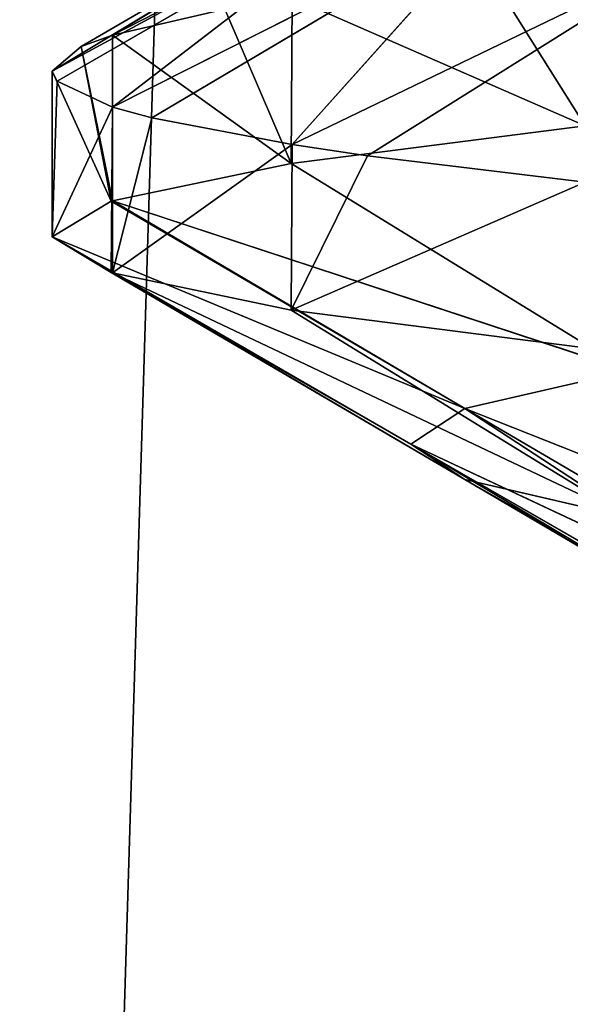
# Model space of a CAD drawing. Extents: x 44 to 247, y 1 to 99.
# Tile 39 of 64: x 137.62 to 138.68, y 10.02 to 11.91. Entities that reach past the tile are written whole.
import ezdxf

# ---------------------------------------------------------------- set-up
doc = ezdxf.new("R2010")
doc.units = 0
doc.header["$LTSCALE"] = 2.54
doc.layers.get('0').update_dxf_attribs({"color": 13, "linetype": 'CONTINUOUS'})

# ---------------------------------------------------------------- blocks, each defined once
blk = doc.blocks.new('WIESZAK_NA_R_CZNIKI_Z_FRON')
at = {"color": 0}
for p, q in [((137.5617, 1.3295, 114.3296), (139.7926, 74.9895, 113.853)), ((137.5617, 1.3295, 114.3296), (139.7926, 74.9895, 113.853)), ((138.6744, 12.3225, 147.1416), (137.8017, 11.876, 146.4439)), ((138.6744, 12.3225, 147.1416), (137.8017, 11.876, 146.4439)), ((138.4238, 12.2512, 145.9556), (137.6859, 11.807, 145.1207)), ((138.4238, 12.2512, 145.9556), (137.6859, 11.807, 145.1207)), ((138.4238, 12.2512, 145.9556), (137.7414, 11.8543, 146.0384)), ((138.4238, 12.2512, 145.9556), (137.7414, 11.8543, 146.0384)), ((138.4238, 12.2512, 145.9556), (137.8017, 11.876, 146.4439)), ((138.4238, 12.2512, 145.9556), (137.8017, 11.876, 146.4439)), ((138.3823, 12.1842, 144.7688), (137.6859, 11.807, 145.1207)), ((138.3823, 12.1842, 144.7688), (137.6859, 11.807, 145.1207)), ((137.6957, 11.7874, 144.7339), (138.3823, 12.1842, 144.7688)), ((137.6957, 11.7874, 144.7339), (138.3823, 12.1842, 144.7688)), ((138.3823, 12.1842, 144.7688), (137.8017, 11.7381, 143.7974)), ((138.3823, 12.1842, 144.7688), (137.8017, 11.7381, 143.7974)), ((138.5473, 12.1146, 143.5774), (137.8017, 11.7381, 143.7974)), ((138.5473, 12.1146, 143.5774), (137.8017, 11.7381, 143.7974)), ((138.5473, 12.1146, 143.5774), (137.8771, 11.7177, 143.4243)), ((138.5473, 12.1146, 143.5774), (137.8771, 11.7177, 143.4243)), ((138.5473, 12.1146, 143.5774), (138.1455, 11.6664, 142.5145)), ((138.5473, 12.1146, 143.5774), (138.1455, 11.6664, 142.5145)), ((138.9227, 12.0418, 142.4159), (138.1455, 11.6664, 142.5145)), ((138.9227, 12.0418, 142.4159), (138.1455, 11.6664, 142.5145)), ((138.2898, 11.6449, 142.1477), (138.9227, 12.0418, 142.4159)), ((138.2898, 11.6449, 142.1477), (138.9227, 12.0418, 142.4159)), ((138.5204, 11.9988, 148.5879), (138.7068, 11.7024, 148.9307)), ((138.5204, 11.9988, 148.5879), (138.7068, 11.7024, 148.9307)), ((138.1455, 11.9477, 147.7269), (138.144, 11.6299, 147.7228)), ((138.1455, 11.9477, 147.7269), (138.144, 11.6299, 147.7228)), ((138.1455, 11.9477, 147.7269), (138.7068, 11.7024, 148.9307)), ((138.1455, 11.9477, 147.7269), (138.7068, 11.7024, 148.9307)), ((137.8017, 11.876, 146.4439), (138.0169, 11.9256, 147.342)), ((137.8017, 11.876, 146.4439), (138.0169, 11.9256, 147.342)), ((138.0169, 11.9256, 147.342), (138.144, 11.6299, 147.7228)), ((138.0169, 11.9256, 147.342), (138.144, 11.6299, 147.7228)), ((137.7414, 11.8543, 146.0384), (137.8017, 11.876, 146.4439)), ((137.7414, 11.8543, 146.0384), (137.8017, 11.876, 146.4439)), ((137.8017, 11.876, 146.4439), (137.8017, 11.5585, 146.4439)), ((137.8017, 11.876, 146.4439), (137.8017, 11.5585, 146.4439)), ((137.8017, 11.876, 146.4439), (138.144, 11.6299, 147.7228)), ((137.8017, 11.876, 146.4439), (138.144, 11.6299, 147.7228)), ((137.6859, 11.807, 145.1207), (137.7414, 11.8543, 146.0384)), ((137.6859, 11.807, 145.1207), (137.7414, 11.8543, 146.0384)), ((137.7414, 11.8543, 146.0384), (137.7991, 11.5577, 146.4292)), ((137.7414, 11.8543, 146.0384), (137.7991, 11.5577, 146.4292)), ((137.7414, 11.8543, 146.0384), (137.8017, 11.5585, 146.4439)), ((137.7414, 11.8543, 146.0384), (137.8017, 11.5585, 146.4439)), ((137.6957, 11.7874, 144.7339), (137.6859, 11.807, 145.1207)), ((137.6859, 11.807, 145.1207), (137.6859, 11.4895, 145.1207)), ((137.6859, 11.807, 145.1207), (137.6859, 11.4895, 145.1207)), ((137.6859, 11.807, 145.1207), (137.7991, 11.5577, 146.4292)), ((137.6859, 11.807, 145.1207), (137.7991, 11.5577, 146.4292)), ((137.6957, 11.7874, 144.7339), (137.6859, 11.807, 145.1207)), ((137.6957, 11.7874, 144.7339), (137.6859, 11.4895, 145.1207)), ((137.6957, 11.7874, 144.7339), (137.6859, 11.4895, 145.1207)), ((137.8017, 11.7381, 143.7974), (137.6957, 11.7874, 144.7339)), ((137.8017, 11.7381, 143.7974), (137.6957, 11.7874, 144.7339)), ((137.8017, 11.7381, 143.7974), (137.6859, 11.4895, 145.1207)), ((137.8017, 11.7381, 143.7974), (137.6859, 11.4895, 145.1207)), ((137.8017, 11.7381, 143.7974), (137.7991, 11.4214, 143.8121)), ((137.8017, 11.7381, 143.7974), (137.7991, 11.4214, 143.8121)), ((137.8771, 11.7177, 143.4243), (137.8017, 11.7381, 143.7974)), ((137.8017, 11.7381, 143.7974), (137.8017, 11.4206, 143.7975)), ((137.8017, 11.7381, 143.7974), (137.8017, 11.4206, 143.7975)), ((137.8771, 11.7177, 143.4243), (137.8017, 11.7381, 143.7974)), ((137.8771, 11.7177, 143.4243), (137.8017, 11.4206, 143.7975)), ((137.8771, 11.7177, 143.4243), (137.8017, 11.4206, 143.7975)), ((138.1455, 11.6664, 142.5145), (137.8771, 11.7177, 143.4243)), ((138.1455, 11.6664, 142.5145), (137.8771, 11.7177, 143.4243)), ((138.7068, 11.7024, 148.9307), (138.144, 11.6299, 147.7228)), ((138.7068, 11.7024, 148.9307), (138.144, 11.6299, 147.7228)), ((138.1455, 11.6664, 142.5145), (137.8017, 11.4206, 143.7975)), ((138.1455, 11.6664, 142.5145), (137.8017, 11.4206, 143.7975)), ((138.1455, 11.6664, 142.5145), (138.144, 11.3491, 142.5185)), ((138.1455, 11.6664, 142.5145), (138.144, 11.3491, 142.5185)), ((138.2898, 11.6449, 142.1477), (138.1455, 11.6664, 142.5145)), ((138.2898, 11.6449, 142.1477), (138.1455, 11.6664, 142.5145)), ((138.2898, 11.6449, 142.1477), (138.144, 11.3491, 142.5185)), ((138.2898, 11.6449, 142.1477), (138.144, 11.3491, 142.5185)), ((138.7068, 11.5941, 141.3107), (138.2898, 11.6449, 142.1477)), ((138.7068, 11.5941, 141.3107), (138.2898, 11.6449, 142.1477)), ((138.144, 11.6299, 147.7228), (137.8017, 11.5585, 146.4439)), ((138.144, 11.6299, 147.7228), (137.8017, 11.5585, 146.4439)), ((138.144, 11.6299, 147.7228), (138.7901, 11.2331, 147.4881)), ((138.144, 11.6299, 147.7228), (138.7901, 11.2331, 147.4881)), ((138.7068, 11.5941, 141.3107), (138.144, 11.3491, 142.5185)), ((138.7068, 11.5941, 141.3107), (138.144, 11.3491, 142.5185)), ((137.7991, 11.5577, 146.4292), (137.6859, 11.4895, 145.1207)), ((137.7991, 11.5577, 146.4292), (137.6859, 11.4895, 145.1207)), ((137.8017, 11.5585, 146.4439), (137.7991, 11.5577, 146.4292)), ((137.8017, 11.5585, 146.4439), (137.7991, 11.5577, 146.4292)), ((138.4763, 11.1608, 146.3111), (137.7991, 11.5577, 146.4292)), ((138.4763, 11.1608, 146.3111), (137.7991, 11.5577, 146.4292)), ((138.7901, 11.2331, 147.4881), (137.8017, 11.5585, 146.4439)), ((138.7901, 11.2331, 147.4881), (137.8017, 11.5585, 146.4439)), ((138.4763, 11.1608, 146.3111), (137.8017, 11.5585, 146.4439)), ((138.4763, 11.1608, 146.3111), (137.8017, 11.5585, 146.4439)), ((137.6859, 11.4895, 145.1207), (137.7991, 11.4214, 143.8121)), ((137.6859, 11.4895, 145.1207), (137.7991, 11.4214, 143.8121)), ((137.6859, 11.4895, 145.1207), (138.3733, 11.0926, 145.1207)), ((137.6859, 11.4895, 145.1207), (138.3733, 11.0926, 145.1207)), ((137.6859, 11.4895, 145.1207), (138.4763, 11.1608, 146.3111)), ((137.6859, 11.4895, 145.1207), (138.4763, 11.1608, 146.3111)), ((137.7991, 11.4214, 143.8121), (137.8017, 11.4206, 143.7975)), ((137.7991, 11.4214, 143.8121), (137.8017, 11.4206, 143.7975)), ((137.7991, 11.4214, 143.8121), (138.4763, 11.0245, 143.9302)), ((137.7991, 11.4214, 143.8121), (138.4763, 11.0245, 143.9302)), ((137.7991, 11.4214, 143.8121), (138.3733, 11.0926, 145.1207)), ((137.7991, 11.4214, 143.8121), (138.3733, 11.0926, 145.1207)), ((137.8017, 11.4206, 143.7975), (138.144, 11.3491, 142.5185)), ((137.8017, 11.4206, 143.7975), (138.144, 11.3491, 142.5185)), ((137.8017, 11.4206, 143.7975), (138.7901, 10.9522, 142.7532)), ((137.8017, 11.4206, 143.7975), (138.7901, 10.9522, 142.7532)), ((137.8017, 11.4206, 143.7975), (138.4763, 11.0245, 143.9302)), ((137.8017, 11.4206, 143.7975), (138.4763, 11.0245, 143.9302)), ((138.144, 11.3491, 142.5185), (138.7068, 11.2766, 141.3107)), ((138.144, 11.3491, 142.5185), (138.7068, 11.2766, 141.3107)), ((138.144, 11.3491, 142.5185), (138.7901, 10.9522, 142.7532)), ((138.144, 11.3491, 142.5185), (138.7901, 10.9522, 142.7532)), ((138.4763, 11.1608, 146.3111), (138.7901, 11.2331, 147.4881)), ((138.4763, 11.1608, 146.3111), (138.7901, 11.2331, 147.4881)), ((138.3733, 11.0926, 145.1207), (138.4763, 11.1608, 146.3111)), ((138.3733, 11.0926, 145.1207), (138.4763, 11.1608, 146.3111)), ((138.4763, 11.1608, 146.3111), (139.1112, 10.7457, 145.913)), ((139.3443, 10.8171, 146.981), (138.4763, 11.1608, 146.3111)), ((139.3443, 10.8171, 146.981), (138.4763, 11.1608, 146.3111)), ((139.1535, 10.7639, 146.1931), (138.4763, 11.1608, 146.3111)), ((139.1535, 10.7639, 146.1931), (138.4763, 11.1608, 146.3111)), ((138.4763, 11.1608, 146.3111), (139.1112, 10.7457, 145.913)), ((138.3733, 11.0926, 145.1207), (139.0669, 10.6786, 144.8432)), ((138.4763, 11.0245, 143.9302), (138.3733, 11.0926, 145.1207)), ((139.1112, 10.7457, 145.913), (138.3733, 11.0926, 145.1207)), ((139.1112, 10.7457, 145.913), (138.3733, 11.0926, 145.1207)), ((139.0607, 10.6958, 145.1207), (138.3733, 11.0926, 145.1207)), ((139.0607, 10.6958, 145.1207), (138.3733, 11.0926, 145.1207)), ((138.3733, 11.0926, 145.1207), (139.0669, 10.6786, 144.8432)), ((138.4763, 11.0245, 143.9302), (138.3733, 11.0926, 145.1207)), ((138.7901, 10.9522, 142.7532), (138.4763, 11.0245, 143.9302)), ((138.4763, 11.0245, 143.9302), (139.2087, 10.6091, 143.7693)), ((139.0669, 10.6786, 144.8432), (138.4763, 11.0245, 143.9302)), ((139.0669, 10.6786, 144.8432), (138.4763, 11.0245, 143.9302)), ((139.1535, 10.6276, 144.0482), (138.4763, 11.0245, 143.9302)), ((139.1535, 10.6276, 144.0482), (138.4763, 11.0245, 143.9302)), ((138.4763, 11.0245, 143.9302), (139.2087, 10.6091, 143.7693)), ((138.7901, 10.9522, 142.7532), (138.4763, 11.0245, 143.9302))]:
    blk.add_line(p, q, dxfattribs=at)
mesh = blk.add_polyface(dxfattribs=at)
corners = [(139.4719, 1.3295, 176.3301), (137.0884, 74.9895, 175.7888), (135.6808, 1.3295, 175.3766)]
mesh.append_faces([[corners[k] for k in face] for face in [(0, 1, 2)]], dxfattribs={"color": 0})
mesh = blk.add_polyface(dxfattribs=at)
corners = [(139.4719, 74.9895, 176.3301), (137.0884, 74.9895, 175.7888), (139.4719, 1.3295, 176.3301)]
mesh.append_faces([[corners[k] for k in face] for face in [(0, 1, 2)]], dxfattribs={"color": 0})
mesh = blk.add_polyface(dxfattribs=at)
corners = [(141.4042, 1.3295, 113.6113), (137.5617, 1.3295, 114.3296), (139.7926, 74.9895, 113.853)]
mesh.append_faces([[corners[k] for k in face] for face in [(0, 1, 2)]], dxfattribs={"color": 0})
mesh = blk.add_polyface(dxfattribs=at)
corners = [(139.7926, 74.9895, 113.853), (137.5617, 1.3295, 114.3296), (137.5617, 74.9895, 114.3296)]
mesh.append_faces([[corners[k] for k in face] for face in [(0, 1, 2)]], dxfattribs={"color": 0})
mesh = blk.add_polyface(dxfattribs=at)
corners = [(138.6744, 12.3225, 147.1416), (137.8017, 11.876, 146.4439), (138.4238, 12.2512, 145.9556)]
mesh.append_faces([[corners[k] for k in face] for face in [(0, 1, 2)]], dxfattribs={"color": 0})
mesh = blk.add_polyface(dxfattribs=at)
corners = [(138.0169, 11.9256, 147.342), (137.8017, 11.876, 146.4439), (138.6744, 12.3225, 147.1416)]
mesh.append_faces([[corners[k] for k in face] for face in [(0, 1, 2)]], dxfattribs={"color": 0})
mesh = blk.add_polyface(dxfattribs=at)
corners = [(138.4238, 12.2512, 145.9556), (137.6859, 11.807, 145.1207), (138.3823, 12.1842, 144.7688)]
mesh.append_faces([[corners[k] for k in face] for face in [(0, 1, 2)]], dxfattribs={"color": 0})
mesh = blk.add_polyface(dxfattribs=at)
corners = [(137.7414, 11.8543, 146.0384), (137.6859, 11.807, 145.1207), (138.4238, 12.2512, 145.9556)]
mesh.append_faces([[corners[k] for k in face] for face in [(0, 1, 2)]], dxfattribs={"color": 0})
mesh = blk.add_polyface(dxfattribs=at)
corners = [(137.8017, 11.876, 146.4439), (137.7414, 11.8543, 146.0384), (138.4238, 12.2512, 145.9556)]
mesh.append_faces([[corners[k] for k in face] for face in [(0, 1, 2)]], dxfattribs={"color": 0})
mesh = blk.add_polyface(dxfattribs=at)
corners = [(137.6859, 11.807, 145.1207), (137.6957, 11.7874, 144.7339), (138.3823, 12.1842, 144.7688)]
mesh.append_faces([[corners[k] for k in face] for face in [(0, 1, 2)]], dxfattribs={"color": 0})
mesh = blk.add_polyface(dxfattribs=at)
corners = [(138.3823, 12.1842, 144.7688), (137.6957, 11.7874, 144.7339), (137.8017, 11.7381, 143.7974)]
mesh.append_faces([[corners[k] for k in face] for face in [(0, 1, 2)]], dxfattribs={"color": 0})
mesh = blk.add_polyface(dxfattribs=at)
corners = [(138.3823, 12.1842, 144.7688), (137.8017, 11.7381, 143.7974), (138.5473, 12.1146, 143.5774)]
mesh.append_faces([[corners[k] for k in face] for face in [(0, 1, 2)]], dxfattribs={"color": 0})
mesh = blk.add_polyface(dxfattribs=at)
corners = [(137.8017, 11.7381, 143.7974), (137.8771, 11.7177, 143.4243), (138.5473, 12.1146, 143.5774)]
mesh.append_faces([[corners[k] for k in face] for face in [(0, 1, 2)]], dxfattribs={"color": 0})
mesh = blk.add_polyface(dxfattribs=at)
corners = [(138.5473, 12.1146, 143.5774), (137.8771, 11.7177, 143.4243), (138.1455, 11.6664, 142.5145)]
mesh.append_faces([[corners[k] for k in face] for face in [(0, 1, 2)]], dxfattribs={"color": 0})
mesh = blk.add_polyface(dxfattribs=at)
corners = [(138.5473, 12.1146, 143.5774), (138.1455, 11.6664, 142.5145), (138.9227, 12.0418, 142.4159)]
mesh.append_faces([[corners[k] for k in face] for face in [(0, 1, 2)]], dxfattribs={"color": 0})
mesh = blk.add_polyface(dxfattribs=at)
corners = [(138.1455, 11.6664, 142.5145), (138.2898, 11.6449, 142.1477), (138.9227, 12.0418, 142.4159)]
mesh.append_faces([[corners[k] for k in face] for face in [(0, 1, 2)]], dxfattribs={"color": 0})
mesh = blk.add_polyface(dxfattribs=at)
corners = [(138.9227, 12.0418, 142.4159), (138.2898, 11.6449, 142.1477), (138.7068, 11.5941, 141.3107)]
mesh.append_faces([[corners[k] for k in face] for face in [(0, 1, 2)]], dxfattribs={"color": 0})
mesh = blk.add_polyface(dxfattribs=at)
corners = [(138.7068, 12.0199, 148.9306), (138.7068, 11.7024, 148.9307), (138.5204, 11.9988, 148.5879)]
mesh.append_faces([[corners[k] for k in face] for face in [(0, 1, 2)]], dxfattribs={"color": 0})
mesh = blk.add_polyface(dxfattribs=at)
corners = [(138.5204, 11.9988, 148.5879), (138.7068, 11.7024, 148.9307), (138.1455, 11.9477, 147.7269)]
mesh.append_faces([[corners[k] for k in face] for face in [(0, 1, 2)]], dxfattribs={"color": 0})
mesh = blk.add_polyface(dxfattribs=at)
corners = [(138.1455, 11.9477, 147.7269), (138.144, 11.6299, 147.7228), (138.0169, 11.9256, 147.342)]
mesh.append_faces([[corners[k] for k in face] for face in [(0, 1, 2)]], dxfattribs={"color": 0})
mesh = blk.add_polyface(dxfattribs=at)
corners = [(138.1455, 11.9477, 147.7269), (138.7068, 11.7024, 148.9307), (138.144, 11.6299, 147.7228)]
mesh.append_faces([[corners[k] for k in face] for face in [(0, 1, 2)]], dxfattribs={"color": 0})
mesh = blk.add_polyface(dxfattribs=at)
corners = [(138.0169, 11.9256, 147.342), (138.144, 11.6299, 147.7228), (137.8017, 11.876, 146.4439)]
mesh.append_faces([[corners[k] for k in face] for face in [(0, 1, 2)]], dxfattribs={"color": 0})
mesh = blk.add_polyface(dxfattribs=at)
corners = [(137.8017, 11.876, 146.4439), (137.8017, 11.5585, 146.4439), (137.7414, 11.8543, 146.0384)]
mesh.append_faces([[corners[k] for k in face] for face in [(0, 1, 2)]], dxfattribs={"color": 0})
mesh = blk.add_polyface(dxfattribs=at)
corners = [(137.8017, 11.876, 146.4439), (138.144, 11.6299, 147.7228), (137.8017, 11.5585, 146.4439)]
mesh.append_faces([[corners[k] for k in face] for face in [(0, 1, 2)]], dxfattribs={"color": 0})
mesh = blk.add_polyface(dxfattribs=at)
corners = [(137.7414, 11.8543, 146.0384), (137.7991, 11.5577, 146.4292), (137.6859, 11.807, 145.1207)]
mesh.append_faces([[corners[k] for k in face] for face in [(0, 1, 2)]], dxfattribs={"color": 0})
mesh = blk.add_polyface(dxfattribs=at)
corners = [(137.7414, 11.8543, 146.0384), (137.8017, 11.5585, 146.4439), (137.7991, 11.5577, 146.4292)]
mesh.append_faces([[corners[k] for k in face] for face in [(0, 1, 2)]], dxfattribs={"color": 0})
mesh = blk.add_polyface(dxfattribs=at)
corners = [(137.6859, 11.807, 145.1207), (137.6859, 11.4895, 145.1207), (137.6957, 11.7874, 144.7339)]
mesh.append_faces([[corners[k] for k in face] for face in [(0, 1, 2)]], dxfattribs={"color": 0})
mesh = blk.add_polyface(dxfattribs=at)
corners = [(137.6859, 11.807, 145.1207), (137.7991, 11.5577, 146.4292), (137.6859, 11.4895, 145.1207)]
mesh.append_faces([[corners[k] for k in face] for face in [(0, 1, 2)]], dxfattribs={"color": 0})
mesh = blk.add_polyface(dxfattribs=at)
corners = [(137.6957, 11.7874, 144.7339), (137.6859, 11.4895, 145.1207), (137.8017, 11.7381, 143.7974)]
mesh.append_faces([[corners[k] for k in face] for face in [(0, 1, 2)]], dxfattribs={"color": 0})
mesh = blk.add_polyface(dxfattribs=at)
corners = [(137.8017, 11.7381, 143.7974), (137.6859, 11.4895, 145.1207), (137.7991, 11.4214, 143.8121)]
mesh.append_faces([[corners[k] for k in face] for face in [(0, 1, 2)]], dxfattribs={"color": 0})
mesh = blk.add_polyface(dxfattribs=at)
corners = [(137.8017, 11.7381, 143.7974), (137.7991, 11.4214, 143.8121), (137.8017, 11.4206, 143.7975)]
mesh.append_faces([[corners[k] for k in face] for face in [(0, 1, 2)]], dxfattribs={"color": 0})
mesh = blk.add_polyface(dxfattribs=at)
corners = [(137.8017, 11.7381, 143.7974), (137.8017, 11.4206, 143.7975), (137.8771, 11.7177, 143.4243)]
mesh.append_faces([[corners[k] for k in face] for face in [(0, 1, 2)]], dxfattribs={"color": 0})
mesh = blk.add_polyface(dxfattribs=at)
corners = [(137.8771, 11.7177, 143.4243), (137.8017, 11.4206, 143.7975), (138.1455, 11.6664, 142.5145)]
mesh.append_faces([[corners[k] for k in face] for face in [(0, 1, 2)]], dxfattribs={"color": 0})
mesh = blk.add_polyface(dxfattribs=at)
corners = [(138.7068, 11.7024, 148.9307), (138.7901, 11.2331, 147.4881), (138.144, 11.6299, 147.7228)]
mesh.append_faces([[corners[k] for k in face] for face in [(0, 1, 2)]], dxfattribs={"color": 0})
mesh = blk.add_polyface(dxfattribs=at)
corners = [(138.1455, 11.6664, 142.5145), (137.8017, 11.4206, 143.7975), (138.144, 11.3491, 142.5185)]
mesh.append_faces([[corners[k] for k in face] for face in [(0, 1, 2)]], dxfattribs={"color": 0})
mesh = blk.add_polyface(dxfattribs=at)
corners = [(138.1455, 11.6664, 142.5145), (138.144, 11.3491, 142.5185), (138.2898, 11.6449, 142.1477)]
mesh.append_faces([[corners[k] for k in face] for face in [(0, 1, 2)]], dxfattribs={"color": 0})
mesh = blk.add_polyface(dxfattribs=at)
corners = [(138.2898, 11.6449, 142.1477), (138.144, 11.3491, 142.5185), (138.7068, 11.5941, 141.3107)]
mesh.append_faces([[corners[k] for k in face] for face in [(0, 1, 2)]], dxfattribs={"color": 0})
mesh = blk.add_polyface(dxfattribs=at)
corners = [(138.144, 11.6299, 147.7228), (138.7901, 11.2331, 147.4881), (137.8017, 11.5585, 146.4439)]
mesh.append_faces([[corners[k] for k in face] for face in [(0, 1, 2)]], dxfattribs={"color": 0})
mesh = blk.add_polyface(dxfattribs=at)
corners = [(138.7068, 11.5941, 141.3107), (138.144, 11.3491, 142.5185), (138.7068, 11.2766, 141.3107)]
mesh.append_faces([[corners[k] for k in face] for face in [(0, 1, 2)]], dxfattribs={"color": 0})
mesh = blk.add_polyface(dxfattribs=at)
corners = [(137.7991, 11.5577, 146.4292), (138.4763, 11.1608, 146.3111), (137.6859, 11.4895, 145.1207)]
mesh.append_faces([[corners[k] for k in face] for face in [(0, 1, 2)]], dxfattribs={"color": 0})
mesh = blk.add_polyface(dxfattribs=at)
corners = [(137.8017, 11.5585, 146.4439), (138.4763, 11.1608, 146.3111), (137.7991, 11.5577, 146.4292)]
mesh.append_faces([[corners[k] for k in face] for face in [(0, 1, 2)]], dxfattribs={"color": 0})
mesh = blk.add_polyface(dxfattribs=at)
corners = [(138.7901, 11.2331, 147.4881), (138.4763, 11.1608, 146.3111), (137.8017, 11.5585, 146.4439)]
mesh.append_faces([[corners[k] for k in face] for face in [(0, 1, 2)]], dxfattribs={"color": 0})
mesh = blk.add_polyface(dxfattribs=at)
corners = [(138.3733, 11.0926, 145.1207), (137.7991, 11.4214, 143.8121), (137.6859, 11.4895, 145.1207)]
mesh.append_faces([[corners[k] for k in face] for face in [(0, 1, 2)]], dxfattribs={"color": 0})
mesh = blk.add_polyface(dxfattribs=at)
corners = [(138.4763, 11.1608, 146.3111), (138.3733, 11.0926, 145.1207), (137.6859, 11.4895, 145.1207)]
mesh.append_faces([[corners[k] for k in face] for face in [(0, 1, 2)]], dxfattribs={"color": 0})
mesh = blk.add_polyface(dxfattribs=at)
corners = [(138.4763, 11.0245, 143.9302), (137.8017, 11.4206, 143.7975), (137.7991, 11.4214, 143.8121)]
mesh.append_faces([[corners[k] for k in face] for face in [(0, 1, 2)]], dxfattribs={"color": 0})
mesh = blk.add_polyface(dxfattribs=at)
corners = [(138.3733, 11.0926, 145.1207), (138.4763, 11.0245, 143.9302), (137.7991, 11.4214, 143.8121)]
mesh.append_faces([[corners[k] for k in face] for face in [(0, 1, 2)]], dxfattribs={"color": 0})
mesh = blk.add_polyface(dxfattribs=at)
corners = [(137.8017, 11.4206, 143.7975), (138.7901, 10.9522, 142.7532), (138.144, 11.3491, 142.5185)]
mesh.append_faces([[corners[k] for k in face] for face in [(0, 1, 2)]], dxfattribs={"color": 0})
mesh = blk.add_polyface(dxfattribs=at)
corners = [(138.4763, 11.0245, 143.9302), (138.7901, 10.9522, 142.7532), (137.8017, 11.4206, 143.7975)]
mesh.append_faces([[corners[k] for k in face] for face in [(0, 1, 2)]], dxfattribs={"color": 0})
mesh = blk.add_polyface(dxfattribs=at)
corners = [(138.7901, 10.9522, 142.7532), (138.7068, 11.2766, 141.3107), (138.144, 11.3491, 142.5185)]
mesh.append_faces([[corners[k] for k in face] for face in [(0, 1, 2)]], dxfattribs={"color": 0})
mesh = blk.add_polyface(dxfattribs=at)
corners = [(138.7901, 11.2331, 147.4881), (139.3443, 10.8171, 146.981), (138.4763, 11.1608, 146.3111)]
mesh.append_faces([[corners[k] for k in face] for face in [(0, 1, 2)]], dxfattribs={"color": 0})
mesh = blk.add_polyface(dxfattribs=at)
corners = [(138.4763, 11.1608, 146.3111), (139.1112, 10.7457, 145.913), (138.3733, 11.0926, 145.1207)]
mesh.append_faces([[corners[k] for k in face] for face in [(0, 1, 2)]], dxfattribs={"color": 0})
mesh = blk.add_polyface(dxfattribs=at)
corners = [(139.3443, 10.8171, 146.981), (139.1535, 10.7639, 146.1931), (138.4763, 11.1608, 146.3111)]
mesh.append_faces([[corners[k] for k in face] for face in [(0, 1, 2)]], dxfattribs={"color": 0})
mesh = blk.add_polyface(dxfattribs=at)
corners = [(138.4763, 11.1608, 146.3111), (139.1535, 10.7639, 146.1931), (139.1112, 10.7457, 145.913)]
mesh.append_faces([[corners[k] for k in face] for face in [(0, 1, 2)]], dxfattribs={"color": 0})
mesh = blk.add_polyface(dxfattribs=at)
corners = [(138.3733, 11.0926, 145.1207), (139.0669, 10.6786, 144.8432), (138.4763, 11.0245, 143.9302)]
mesh.append_faces([[corners[k] for k in face] for face in [(0, 1, 2)]], dxfattribs={"color": 0})
mesh = blk.add_polyface(dxfattribs=at)
corners = [(139.1112, 10.7457, 145.913), (139.0607, 10.6958, 145.1207), (138.3733, 11.0926, 145.1207)]
mesh.append_faces([[corners[k] for k in face] for face in [(0, 1, 2)]], dxfattribs={"color": 0})
mesh = blk.add_polyface(dxfattribs=at)
corners = [(139.0607, 10.6958, 145.1207), (139.0669, 10.6786, 144.8432), (138.3733, 11.0926, 145.1207)]
mesh.append_faces([[corners[k] for k in face] for face in [(0, 1, 2)]], dxfattribs={"color": 0})
mesh = blk.add_polyface(dxfattribs=at)
corners = [(138.4763, 11.0245, 143.9302), (139.2087, 10.6091, 143.7693), (138.7901, 10.9522, 142.7532)]
mesh.append_faces([[corners[k] for k in face] for face in [(0, 1, 2)]], dxfattribs={"color": 0})
mesh = blk.add_polyface(dxfattribs=at)
corners = [(139.0669, 10.6786, 144.8432), (139.1535, 10.6276, 144.0482), (138.4763, 11.0245, 143.9302)]
mesh.append_faces([[corners[k] for k in face] for face in [(0, 1, 2)]], dxfattribs={"color": 0})
mesh = blk.add_polyface(dxfattribs=at)
corners = [(139.1535, 10.6276, 144.0482), (139.2087, 10.6091, 143.7693), (138.4763, 11.0245, 143.9302)]
mesh.append_faces([[corners[k] for k in face] for face in [(0, 1, 2)]], dxfattribs={"color": 0})
mesh = blk.add_polyface(dxfattribs=at)
corners = [(138.4272, 9.7128, 145.9836), (139.1093, 10.1097, 145.898), (139.1112, 10.1107, 145.913)]
mesh.append_faces([[corners[k] for k in face] for face in [(0, 1, 2)]], dxfattribs={"color": 0})
mesh = blk.add_polyface(dxfattribs=at)
corners = [(138.6828, 9.7842, 147.169), (138.4272, 9.7128, 145.9836), (139.1112, 10.1107, 145.913)]
mesh.append_faces([[corners[k] for k in face] for face in [(0, 1, 2)]], dxfattribs={"color": 0})
mesh = blk.add_polyface(dxfattribs=at)
corners = [(138.4272, 9.7128, 145.9836), (139.0676, 10.0427, 144.8288), (139.1093, 10.1097, 145.898)]
mesh.append_faces([[corners[k] for k in face] for face in [(0, 1, 2)]], dxfattribs={"color": 0})
mesh = blk.add_polyface(dxfattribs=at)
corners = [(139.0676, 10.0427, 144.8288), (138.3809, 9.6458, 144.7966), (139.2118, 9.9732, 143.7554)]
mesh.append_faces([[corners[k] for k in face] for face in [(0, 1, 2)]], dxfattribs={"color": 0})
mesh = blk.add_polyface(dxfattribs=at)
corners = [(138.4272, 9.7128, 145.9836), (138.3809, 9.6458, 144.7966), (139.0676, 10.0427, 144.8288)]
mesh.append_faces([[corners[k] for k in face] for face in [(0, 1, 2)]], dxfattribs={"color": 0})

msp = doc.modelspace()

# ---------------------------------------------------------------- block references
at = {"color": 0}
msp.add_blockref('WIESZAK_NA_R_CZNIKI_Z_FRON', (0, 0), dxfattribs=at)

doc.saveas('drawing.dxf')
